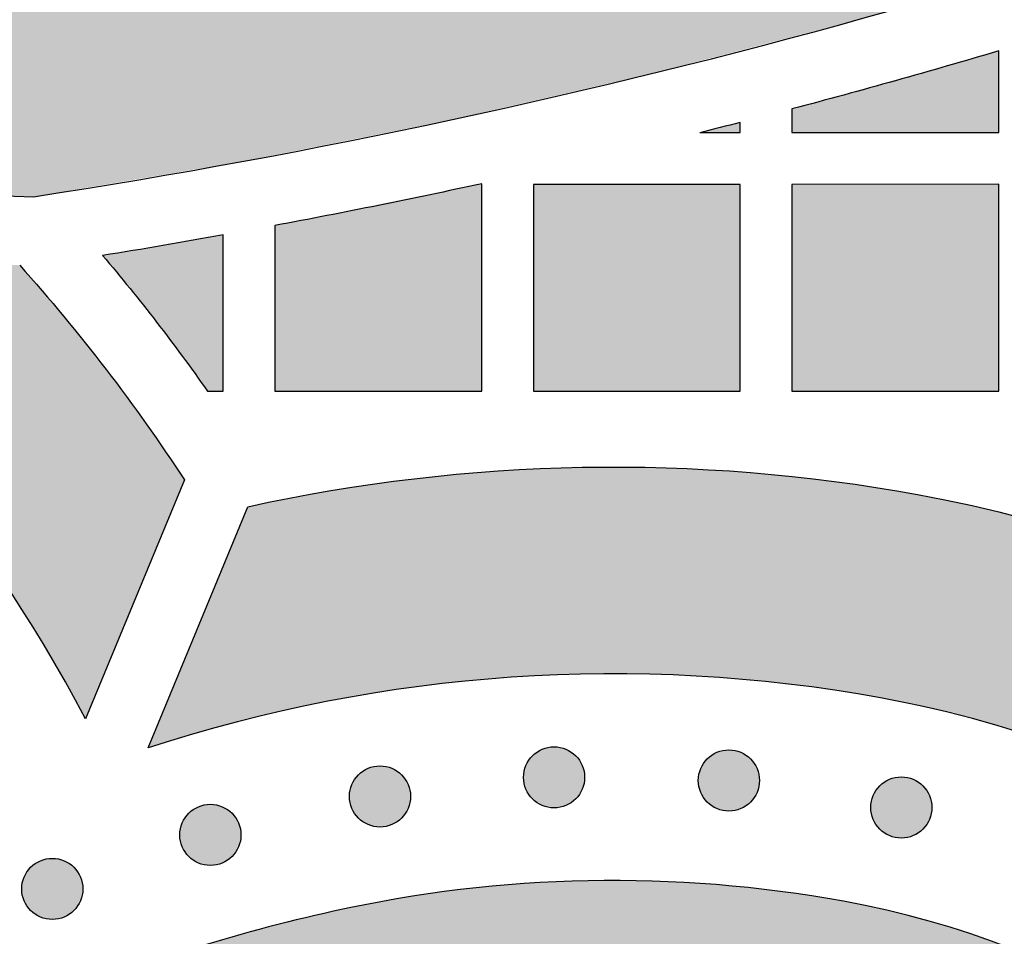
# Model space of a CAD drawing. Header units: millimetres. Extents: x -3873 to -97, y 912 to 4165.
# Tile 73 of 256: x -3267 to -3210, y 1007 to 1060. Entities that reach past the tile are written whole.
import ezdxf

# ---------------------------------------------------------------- set-up
doc = ezdxf.new("R2010")
doc.units = ezdxf.units.MM
doc.layers.add('pattern', color=7, linetype='Continuous', true_color=0x000000)

msp = doc.modelspace()

# ---------------------------------------------------------------- hatches: boundary and pattern name
at = {"layer": 'pattern'}
for points in [[(-3066.544, 1155.061), (-3072.564, 1149.944), (-3078.703, 1144.931), (-3084.958, 1140.028), (-3091.326, 1135.238), (-3097.805, 1130.565), (-3104.39, 1126.012), (-3111.078, 1121.583), (-3117.867, 1117.281), (-3124.751, 1113.111), (-3131.729, 1109.073), (-3138.795, 1105.173), (-3145.946, 1101.413), (-3153.177, 1097.794), (-3160.485, 1094.321), (-3167.865, 1090.995), (-3175.311, 1087.819), (-3182.821, 1084.794), (-3190.389, 1081.922), (-3198.01, 1079.206), (-3205.68, 1076.645), (-3213.394, 1074.242), (-3221.147, 1071.998), (-3228.934, 1069.913), (-3236.75, 1067.989), (-3244.591, 1066.225), (-3252.451, 1064.622), (-3260.326, 1063.179), (-3268.21, 1061.897), (-3276.099, 1060.776), (-3283.989, 1059.814), (-3291.873, 1059.012), (-3299.748, 1058.368), (-3297.785, 1057.438), (-3295.792, 1056.559), (-3293.772, 1055.732), (-3291.726, 1054.958), (-3289.658, 1054.238), (-3287.569, 1053.573), (-3285.461, 1052.965), (-3283.337, 1052.413), (-3281.199, 1051.918), (-3279.049, 1051.482), (-3276.889, 1051.103), (-3274.723, 1050.783), (-3272.551, 1050.522), (-3270.378, 1050.32), (-3268.205, 1050.176), (-3266.034, 1050.091), (-3253.969, 1052.124), (-3241.933, 1054.522), (-3229.941, 1057.286), (-3218.011, 1060.415), (-3206.158, 1063.906), (-3194.4, 1067.757), (-3182.752, 1071.964), (-3171.231, 1076.521), (-3159.852, 1081.422), (-3148.631, 1086.662), (-3137.582, 1092.231), (-3126.72, 1098.122), (-3116.06, 1104.324), (-3105.613, 1110.828), (-3095.392, 1117.622), (-3085.409, 1124.696), (-3083.863, 1126.313), (-3082.358, 1127.977), (-3080.896, 1129.685), (-3079.479, 1131.437), (-3078.109, 1133.229), (-3076.787, 1135.061), (-3075.515, 1136.93), (-3074.295, 1138.834), (-3073.129, 1140.771), (-3072.016, 1142.739), (-3070.96, 1144.736), (-3069.96, 1146.758), (-3069.018, 1148.805), (-3068.134, 1150.872), (-3067.309, 1152.958)], [(-3210.014, 1058.553), (-3222.014, 1055.183), (-3222.013, 1053.807), (-3210.013, 1053.808)], [(-3227.357, 1053.807), (-3225.014, 1053.807), (-3225.014, 1054.401)], [(-3240.013, 1050.845), (-3252.013, 1048.418), (-3252.012, 1038.805), (-3240.012, 1038.806)], [(-3237.012, 1038.806), (-3225.012, 1038.807), (-3225.013, 1050.807), (-3237.013, 1050.806)], [(-3222.012, 1038.807), (-3210.012, 1038.808), (-3210.013, 1050.808), (-3222.013, 1050.807)], [(-3287.995, 1049.526), (-3285.409, 1048.811), (-3282.799, 1048.176), (-3280.167, 1047.623), (-3277.518, 1047.153), (-3274.855, 1046.767), (-3272.183, 1046.464), (-3269.506, 1046.246), (-3266.826, 1046.113), (-3265.531, 1044.636), (-3264.263, 1043.135), (-3263.023, 1041.609), (-3261.812, 1040.061), (-3260.63, 1038.489), (-3259.478, 1036.896), (-3258.356, 1035.283), (-3257.265, 1033.649), (-3262.999, 1019.788), (-3264.167, 1021.92), (-3265.393, 1024.026), (-3266.677, 1026.104), (-3268.018, 1028.15), (-3269.414, 1030.163), (-3270.865, 1032.141), (-3272.368, 1034.08), (-3273.922, 1035.98), (-3275.527, 1037.839), (-3277.179, 1039.653), (-3278.878, 1041.422), (-3280.62, 1043.144), (-3282.406, 1044.816), (-3284.231, 1046.438), (-3286.095, 1048.009)], [(-3262.012, 1046.675), (-3260.424, 1044.76), (-3258.88, 1042.809), (-3257.381, 1040.823), (-3255.928, 1038.804), (-3255.012, 1038.804), (-3255.013, 1047.869)], [(-3151.494, 964.375), (-3151.683, 963.719), (-3151.885, 963.064), (-3152.099, 962.412), (-3152.326, 961.763), (-3152.566, 961.116), (-3152.818, 960.473), (-3153.082, 959.833), (-3153.358, 959.198), (-3153.647, 958.566), (-3153.948, 957.94), (-3154.261, 957.319), (-3154.585, 956.703), (-3154.921, 956.092), (-3155.269, 955.488), (-3155.628, 954.891), (-3155.999, 954.3), (-3156.38, 953.716), (-3156.772, 953.139), (-3157.175, 952.57), (-3157.588, 952.009), (-3158.012, 951.456), (-3158.445, 950.912), (-3158.887, 950.376), (-3159.34, 949.85), (-3159.801, 949.332), (-3160.271, 948.824), (-3160.749, 948.326), (-3161.236, 947.838), (-3161.731, 947.359), (-3162.233, 946.891), (-3162.742, 946.434), (-3163.259, 945.987), (-3163.062, 947.571), (-3162.901, 949.166), (-3162.778, 950.772), (-3162.692, 952.385), (-3162.645, 954.006), (-3162.637, 955.633), (-3162.668, 957.264), (-3162.738, 958.899), (-3162.848, 960.535), (-3162.998, 962.171), (-3163.187, 963.806), (-3163.417, 965.438), (-3163.687, 967.067), (-3163.996, 968.689), (-3164.345, 970.305), (-3164.733, 971.912), (-3165.161, 973.509), (-3165.627, 975.095), (-3166.131, 976.668), (-3166.673, 978.227), (-3167.252, 979.77), (-3167.867, 981.297), (-3168.518, 982.806), (-3169.204, 984.295), (-3169.924, 985.764), (-3170.677, 987.212), (-3171.462, 988.636), (-3172.279, 990.037), (-3173.126, 991.414), (-3174.001, 992.764), (-3174.905, 994.089), (-3175.836, 995.386), (-3176.748, 996.595), (-3177.692, 997.788), (-3178.666, 998.964), (-3179.672, 1000.12), (-3180.708, 1001.257), (-3181.774, 1002.372), (-3182.868, 1003.465), (-3183.992, 1004.534), (-3185.142, 1005.579), (-3186.32, 1006.598), (-3187.524, 1007.591), (-3188.752, 1008.555), (-3190.005, 1009.492), (-3191.281, 1010.399), (-3192.579, 1011.275), (-3193.898, 1012.121), (-3195.237, 1012.935), (-3196.595, 1013.716), (-3197.97, 1014.464), (-3199.361, 1015.179), (-3200.768, 1015.859), (-3202.188, 1016.505), (-3203.621, 1017.115), (-3205.065, 1017.691), (-3206.519, 1018.23), (-3207.981, 1018.734), (-3209.451, 1019.202), (-3210.927, 1019.633), (-3212.408, 1020.029), (-3213.892, 1020.389), (-3215.378, 1020.713), (-3216.865, 1021.001), (-3219.497, 1021.437), (-3222.149, 1021.794), (-3224.82, 1022.069), (-3227.504, 1022.262), (-3230.197, 1022.371), (-3232.897, 1022.397), (-3235.599, 1022.339), (-3238.299, 1022.196), (-3240.994, 1021.97), (-3243.679, 1021.66), (-3246.35, 1021.266), (-3249.004, 1020.791), (-3251.636, 1020.235), (-3254.244, 1019.598), (-3256.824, 1018.884), (-3259.371, 1018.093), (-3253.579, 1032.097), (-3251.197, 1032.589), (-3248.799, 1033.024), (-3246.387, 1033.4), (-3243.962, 1033.717), (-3241.527, 1033.974), (-3239.084, 1034.171), (-3236.636, 1034.307), (-3234.184, 1034.382), (-3231.732, 1034.397), (-3229.28, 1034.35), (-3226.832, 1034.243), (-3224.389, 1034.075), (-3221.954, 1033.847), (-3219.53, 1033.559), (-3217.117, 1033.213), (-3214.72, 1032.807), (-3213.285, 1032.533), (-3211.848, 1032.229), (-3210.408, 1031.896), (-3208.966, 1031.534), (-3207.523, 1031.142), (-3206.081, 1030.719), (-3204.639, 1030.267), (-3203.199, 1029.783), (-3201.762, 1029.269), (-3200.328, 1028.724), (-3198.899, 1028.148), (-3197.476, 1027.541), (-3196.059, 1026.903), (-3194.649, 1026.235), (-3193.248, 1025.535), (-3191.857, 1024.804), (-3190.476, 1024.042), (-3189.106, 1023.25), (-3187.749, 1022.428), (-3186.405, 1021.576), (-3185.076, 1020.694), (-3183.762, 1019.782), (-3182.464, 1018.842), (-3181.184, 1017.873), (-3179.922, 1016.876), (-3178.679, 1015.851), (-3177.455, 1014.8), (-3176.253, 1013.722), (-3175.073, 1012.618), (-3173.915, 1011.489), (-3172.78, 1010.335), (-3171.669, 1009.158), (-3170.584, 1007.958), (-3169.523, 1006.736), (-3168.489, 1005.492), (-3167.482, 1004.228), (-3166.503, 1002.945), (-3165.551, 1001.642), (-3164.628, 1000.322), (-3163.733, 998.985), (-3162.868, 997.632), (-3162.033, 996.264), (-3161.229, 994.883), (-3160.454, 993.488), (-3159.711, 992.081), (-3158.998, 990.663), (-3158.317, 989.235), (-3157.667, 987.798), (-3157.048, 986.354), (-3156.461, 984.902), (-3155.906, 983.444), (-3155.381, 981.981), (-3154.889, 980.514), (-3154.428, 979.044), (-3153.998, 977.572), (-3153.599, 976.099), (-3153.23, 974.625), (-3152.893, 973.152), (-3152.586, 971.681), (-3152.309, 970.211), (-3152.061, 968.746), (-3151.843, 967.284), (-3151.654, 965.827)], [(-3237.068, 1015.131), (-3237.04, 1015.104), (-3237.011, 1015.077), (-3236.981, 1015.05), (-3236.95, 1015.024), (-3236.919, 1014.998), (-3236.886, 1014.973), (-3236.853, 1014.948), (-3236.819, 1014.924), (-3236.784, 1014.901), (-3236.748, 1014.878), (-3236.712, 1014.856), (-3236.675, 1014.835), (-3236.637, 1014.814), (-3236.598, 1014.794), (-3236.558, 1014.776), (-3236.518, 1014.758), (-3236.478, 1014.741), (-3236.436, 1014.725), (-3236.394, 1014.709), (-3236.352, 1014.695), (-3236.309, 1014.682), (-3236.265, 1014.67), (-3236.221, 1014.659), (-3236.177, 1014.649), (-3236.132, 1014.641), (-3236.087, 1014.633), (-3236.042, 1014.627), (-3235.997, 1014.621), (-3235.951, 1014.617), (-3235.905, 1014.614), (-3235.859, 1014.612), (-3235.814, 1014.612), (-3235.768, 1014.612), (-3235.722, 1014.614), (-3235.676, 1014.617), (-3235.63, 1014.621), (-3235.585, 1014.627), (-3235.54, 1014.633), (-3235.495, 1014.641), (-3235.45, 1014.649), (-3235.406, 1014.659), (-3235.362, 1014.67), (-3235.318, 1014.682), (-3235.275, 1014.695), (-3235.233, 1014.709), (-3235.191, 1014.725), (-3235.15, 1014.741), (-3235.109, 1014.758), (-3235.069, 1014.776), (-3235.029, 1014.795), (-3234.991, 1014.814), (-3234.953, 1014.835), (-3234.915, 1014.856), (-3234.879, 1014.878), (-3234.843, 1014.901), (-3234.808, 1014.924), (-3234.774, 1014.948), (-3234.741, 1014.973), (-3234.708, 1014.998), (-3234.677, 1015.024), (-3234.646, 1015.05), (-3234.616, 1015.077), (-3234.587, 1015.104), (-3234.559, 1015.132), (-3234.531, 1015.16), (-3234.504, 1015.189), (-3234.478, 1015.219), (-3234.451, 1015.249), (-3234.426, 1015.281), (-3234.4, 1015.313), (-3234.376, 1015.347), (-3234.352, 1015.381), (-3234.328, 1015.416), (-3234.306, 1015.451), (-3234.283, 1015.488), (-3234.262, 1015.525), (-3234.242, 1015.563), (-3234.222, 1015.602), (-3234.203, 1015.641), (-3234.185, 1015.681), (-3234.168, 1015.722), (-3234.152, 1015.764), (-3234.137, 1015.805), (-3234.123, 1015.848), (-3234.11, 1015.891), (-3234.098, 1015.934), (-3234.087, 1015.978), (-3234.077, 1016.023), (-3234.068, 1016.067), (-3234.061, 1016.112), (-3234.054, 1016.157), (-3234.049, 1016.203), (-3234.045, 1016.249), (-3234.042, 1016.294), (-3234.04, 1016.34), (-3234.039, 1016.386), (-3234.04, 1016.432), (-3234.042, 1016.478), (-3234.045, 1016.524), (-3234.049, 1016.569), (-3234.054, 1016.615), (-3234.061, 1016.66), (-3234.068, 1016.705), (-3234.077, 1016.75), (-3234.087, 1016.794), (-3234.098, 1016.838), (-3234.11, 1016.881), (-3234.123, 1016.924), (-3234.137, 1016.967), (-3234.152, 1017.009), (-3234.168, 1017.05), (-3234.185, 1017.091), (-3234.203, 1017.131), (-3234.222, 1017.17), (-3234.242, 1017.209), (-3234.262, 1017.247), (-3234.284, 1017.284), (-3234.306, 1017.321), (-3234.328, 1017.357), (-3234.352, 1017.392), (-3234.376, 1017.426), (-3234.401, 1017.459), (-3234.426, 1017.491), (-3234.452, 1017.523), (-3234.478, 1017.554), (-3234.504, 1017.584), (-3234.532, 1017.613), (-3234.559, 1017.641), (-3234.587, 1017.668), (-3234.616, 1017.695), (-3234.646, 1017.722), (-3234.677, 1017.748), (-3234.709, 1017.774), (-3234.741, 1017.799), (-3234.774, 1017.824), (-3234.808, 1017.848), (-3234.843, 1017.871), (-3234.879, 1017.894), (-3234.916, 1017.916), (-3234.953, 1017.938), (-3234.991, 1017.958), (-3235.03, 1017.978), (-3235.069, 1017.996), (-3235.109, 1018.014), (-3235.15, 1018.031), (-3235.191, 1018.048), (-3235.233, 1018.063), (-3235.276, 1018.077), (-3235.319, 1018.09), (-3235.362, 1018.102), (-3235.406, 1018.113), (-3235.45, 1018.123), (-3235.495, 1018.131), (-3235.54, 1018.139), (-3235.585, 1018.146), (-3235.631, 1018.151), (-3235.676, 1018.155), (-3235.722, 1018.158), (-3235.768, 1018.16), (-3235.814, 1018.16), (-3235.86, 1018.16), (-3235.906, 1018.158), (-3235.951, 1018.155), (-3235.997, 1018.151), (-3236.043, 1018.146), (-3236.088, 1018.139), (-3236.133, 1018.131), (-3236.177, 1018.123), (-3236.222, 1018.113), (-3236.266, 1018.102), (-3236.309, 1018.09), (-3236.352, 1018.077), (-3236.395, 1018.063), (-3236.436, 1018.047), (-3236.478, 1018.031), (-3236.519, 1018.014), (-3236.559, 1017.996), (-3236.598, 1017.978), (-3236.637, 1017.958), (-3236.675, 1017.937), (-3236.712, 1017.916), (-3236.749, 1017.894), (-3236.784, 1017.871), (-3236.819, 1017.848), (-3236.853, 1017.824), (-3236.887, 1017.799), (-3236.919, 1017.774), (-3236.951, 1017.748), (-3236.981, 1017.722), (-3237.011, 1017.695), (-3237.04, 1017.668), (-3237.068, 1017.641), (-3237.096, 1017.612), (-3237.123, 1017.583), (-3237.15, 1017.553), (-3237.176, 1017.523), (-3237.202, 1017.491), (-3237.227, 1017.459), (-3237.252, 1017.425), (-3237.276, 1017.391), (-3237.299, 1017.356), (-3237.322, 1017.321), (-3237.344, 1017.284), (-3237.365, 1017.247), (-3237.386, 1017.209), (-3237.405, 1017.17), (-3237.424, 1017.131), (-3237.442, 1017.091), (-3237.459, 1017.05), (-3237.475, 1017.009), (-3237.49, 1016.967), (-3237.504, 1016.924), (-3237.518, 1016.881), (-3237.53, 1016.838), (-3237.541, 1016.794), (-3237.55, 1016.749), (-3237.559, 1016.705), (-3237.567, 1016.66), (-3237.573, 1016.615), (-3237.579, 1016.569), (-3237.583, 1016.523), (-3237.586, 1016.478), (-3237.587, 1016.432), (-3237.588, 1016.386), (-3237.587, 1016.34), (-3237.586, 1016.294), (-3237.583, 1016.248), (-3237.578, 1016.203), (-3237.573, 1016.157), (-3237.567, 1016.112), (-3237.559, 1016.067), (-3237.55, 1016.022), (-3237.54, 1015.978), (-3237.529, 1015.934), (-3237.517, 1015.891), (-3237.504, 1015.848), (-3237.49, 1015.805), (-3237.475, 1015.763), (-3237.459, 1015.722), (-3237.442, 1015.681), (-3237.424, 1015.641), (-3237.405, 1015.602), (-3237.386, 1015.563), (-3237.365, 1015.525), (-3237.344, 1015.488), (-3237.322, 1015.451), (-3237.299, 1015.415), (-3237.276, 1015.381), (-3237.252, 1015.346), (-3237.227, 1015.313), (-3237.202, 1015.281), (-3237.176, 1015.249), (-3237.15, 1015.218), (-3237.123, 1015.188), (-3237.096, 1015.159)], [(-3226.925, 1014.951), (-3226.896, 1014.923), (-3226.867, 1014.896), (-3226.837, 1014.869), (-3226.807, 1014.843), (-3226.775, 1014.817), (-3226.743, 1014.792), (-3226.709, 1014.767), (-3226.675, 1014.743), (-3226.64, 1014.72), (-3226.605, 1014.697), (-3226.568, 1014.675), (-3226.531, 1014.654), (-3226.493, 1014.633), (-3226.454, 1014.614), (-3226.415, 1014.595), (-3226.375, 1014.577), (-3226.334, 1014.56), (-3226.293, 1014.544), (-3226.251, 1014.529), (-3226.208, 1014.515), (-3226.165, 1014.501), (-3226.122, 1014.489), (-3226.078, 1014.478), (-3226.033, 1014.469), (-3225.989, 1014.46), (-3225.944, 1014.452), (-3225.899, 1014.446), (-3225.853, 1014.44), (-3225.807, 1014.436), (-3225.762, 1014.433), (-3225.716, 1014.432), (-3225.67, 1014.431), (-3225.624, 1014.432), (-3225.578, 1014.433), (-3225.532, 1014.436), (-3225.487, 1014.44), (-3225.441, 1014.446), (-3225.396, 1014.452), (-3225.351, 1014.46), (-3225.306, 1014.469), (-3225.262, 1014.479), (-3225.218, 1014.489), (-3225.175, 1014.502), (-3225.132, 1014.515), (-3225.089, 1014.529), (-3225.047, 1014.544), (-3225.006, 1014.56), (-3224.965, 1014.577), (-3224.925, 1014.595), (-3224.886, 1014.614), (-3224.847, 1014.633), (-3224.809, 1014.654), (-3224.772, 1014.675), (-3224.735, 1014.697), (-3224.699, 1014.72), (-3224.665, 1014.743), (-3224.63, 1014.767), (-3224.597, 1014.792), (-3224.565, 1014.817), (-3224.533, 1014.843), (-3224.502, 1014.869), (-3224.472, 1014.896), (-3224.443, 1014.923), (-3224.415, 1014.951), (-3224.388, 1014.979), (-3224.361, 1015.008), (-3224.334, 1015.038), (-3224.308, 1015.069), (-3224.282, 1015.1), (-3224.257, 1015.133), (-3224.232, 1015.166), (-3224.208, 1015.2), (-3224.185, 1015.235), (-3224.162, 1015.271), (-3224.14, 1015.307), (-3224.119, 1015.344), (-3224.098, 1015.382), (-3224.078, 1015.421), (-3224.06, 1015.461), (-3224.042, 1015.501), (-3224.025, 1015.541), (-3224.009, 1015.583), (-3223.993, 1015.625), (-3223.979, 1015.667), (-3223.966, 1015.71), (-3223.954, 1015.754), (-3223.943, 1015.798), (-3223.933, 1015.842), (-3223.925, 1015.886), (-3223.917, 1015.931), (-3223.911, 1015.977), (-3223.905, 1016.022), (-3223.901, 1016.068), (-3223.898, 1016.114), (-3223.896, 1016.159), (-3223.896, 1016.205), (-3223.896, 1016.251), (-3223.898, 1016.297), (-3223.901, 1016.343), (-3223.905, 1016.389), (-3223.911, 1016.434), (-3223.917, 1016.479), (-3223.925, 1016.524), (-3223.933, 1016.569), (-3223.943, 1016.613), (-3223.954, 1016.657), (-3223.966, 1016.701), (-3223.979, 1016.744), (-3223.993, 1016.786), (-3224.009, 1016.828), (-3224.025, 1016.869), (-3224.042, 1016.91), (-3224.06, 1016.95), (-3224.079, 1016.99), (-3224.098, 1017.028), (-3224.119, 1017.066), (-3224.14, 1017.104), (-3224.162, 1017.14), (-3224.185, 1017.176), (-3224.208, 1017.211), (-3224.232, 1017.245), (-3224.257, 1017.278), (-3224.282, 1017.311), (-3224.308, 1017.342), (-3224.334, 1017.373), (-3224.361, 1017.403), (-3224.388, 1017.432), (-3224.416, 1017.46), (-3224.444, 1017.488), (-3224.473, 1017.515), (-3224.503, 1017.541), (-3224.533, 1017.568), (-3224.565, 1017.593), (-3224.597, 1017.619), (-3224.631, 1017.643), (-3224.665, 1017.667), (-3224.7, 1017.691), (-3224.735, 1017.713), (-3224.772, 1017.735), (-3224.809, 1017.757), (-3224.847, 1017.777), (-3224.886, 1017.797), (-3224.925, 1017.816), (-3224.965, 1017.834), (-3225.006, 1017.851), (-3225.048, 1017.867), (-3225.089, 1017.882), (-3225.132, 1017.896), (-3225.175, 1017.909), (-3225.218, 1017.921), (-3225.262, 1017.932), (-3225.307, 1017.942), (-3225.351, 1017.951), (-3225.396, 1017.958), (-3225.441, 1017.965), (-3225.487, 1017.97), (-3225.533, 1017.974), (-3225.578, 1017.977), (-3225.624, 1017.979), (-3225.67, 1017.98), (-3225.716, 1017.979), (-3225.762, 1017.977), (-3225.808, 1017.974), (-3225.853, 1017.97), (-3225.899, 1017.965), (-3225.944, 1017.958), (-3225.989, 1017.951), (-3226.034, 1017.942), (-3226.078, 1017.932), (-3226.122, 1017.921), (-3226.165, 1017.909), (-3226.208, 1017.896), (-3226.251, 1017.882), (-3226.293, 1017.867), (-3226.334, 1017.851), (-3226.375, 1017.834), (-3226.415, 1017.816), (-3226.454, 1017.797), (-3226.493, 1017.777), (-3226.531, 1017.757), (-3226.568, 1017.735), (-3226.605, 1017.713), (-3226.641, 1017.691), (-3226.676, 1017.667), (-3226.71, 1017.643), (-3226.743, 1017.618), (-3226.775, 1017.593), (-3226.807, 1017.567), (-3226.838, 1017.541), (-3226.868, 1017.514), (-3226.897, 1017.487), (-3226.925, 1017.46), (-3226.952, 1017.432), (-3226.979, 1017.403), (-3227.006, 1017.373), (-3227.032, 1017.342), (-3227.058, 1017.31), (-3227.083, 1017.278), (-3227.108, 1017.245), (-3227.132, 1017.211), (-3227.155, 1017.176), (-3227.178, 1017.14), (-3227.2, 1017.103), (-3227.222, 1017.066), (-3227.242, 1017.028), (-3227.262, 1016.989), (-3227.28, 1016.95), (-3227.298, 1016.91), (-3227.315, 1016.869), (-3227.332, 1016.828), (-3227.347, 1016.786), (-3227.361, 1016.743), (-3227.374, 1016.7), (-3227.386, 1016.657), (-3227.397, 1016.613), (-3227.407, 1016.569), (-3227.415, 1016.524), (-3227.423, 1016.479), (-3227.43, 1016.434), (-3227.435, 1016.388), (-3227.439, 1016.343), (-3227.442, 1016.297), (-3227.444, 1016.251), (-3227.444, 1016.205), (-3227.444, 1016.159), (-3227.442, 1016.113), (-3227.439, 1016.068), (-3227.435, 1016.022), (-3227.43, 1015.976), (-3227.423, 1015.931), (-3227.415, 1015.886), (-3227.407, 1015.842), (-3227.397, 1015.797), (-3227.386, 1015.753), (-3227.374, 1015.71), (-3227.361, 1015.667), (-3227.347, 1015.624), (-3227.331, 1015.583), (-3227.315, 1015.541), (-3227.298, 1015.5), (-3227.28, 1015.46), (-3227.262, 1015.421), (-3227.242, 1015.382), (-3227.221, 1015.344), (-3227.2, 1015.307), (-3227.178, 1015.27), (-3227.155, 1015.235), (-3227.132, 1015.2), (-3227.108, 1015.166), (-3227.083, 1015.132), (-3227.058, 1015.1), (-3227.032, 1015.068), (-3227.006, 1015.038), (-3226.979, 1015.008), (-3226.952, 1014.979)], [(-3247.173, 1014.023), (-3247.145, 1013.996), (-3247.116, 1013.969), (-3247.086, 1013.942), (-3247.055, 1013.916), (-3247.024, 1013.89), (-3246.991, 1013.865), (-3246.958, 1013.84), (-3246.924, 1013.816), (-3246.889, 1013.793), (-3246.853, 1013.77), (-3246.817, 1013.748), (-3246.78, 1013.727), (-3246.742, 1013.706), (-3246.703, 1013.686), (-3246.663, 1013.668), (-3246.623, 1013.65), (-3246.583, 1013.633), (-3246.541, 1013.617), (-3246.499, 1013.601), (-3246.457, 1013.587), (-3246.414, 1013.574), (-3246.37, 1013.562), (-3246.326, 1013.551), (-3246.282, 1013.541), (-3246.238, 1013.533), (-3246.193, 1013.525), (-3246.147, 1013.519), (-3246.102, 1013.513), (-3246.056, 1013.509), (-3246.01, 1013.506), (-3245.965, 1013.504), (-3245.919, 1013.504), (-3245.873, 1013.504), (-3245.827, 1013.506), (-3245.781, 1013.509), (-3245.735, 1013.513), (-3245.69, 1013.519), (-3245.645, 1013.525), (-3245.6, 1013.533), (-3245.555, 1013.541), (-3245.511, 1013.551), (-3245.467, 1013.562), (-3245.423, 1013.574), (-3245.38, 1013.587), (-3245.338, 1013.602), (-3245.296, 1013.617), (-3245.255, 1013.633), (-3245.214, 1013.65), (-3245.174, 1013.668), (-3245.134, 1013.687), (-3245.096, 1013.706), (-3245.058, 1013.727), (-3245.02, 1013.748), (-3244.984, 1013.77), (-3244.948, 1013.793), (-3244.913, 1013.816), (-3244.879, 1013.84), (-3244.846, 1013.865), (-3244.813, 1013.89), (-3244.782, 1013.916), (-3244.751, 1013.942), (-3244.721, 1013.969), (-3244.692, 1013.996), (-3244.664, 1014.024), (-3244.636, 1014.052), (-3244.609, 1014.081), (-3244.583, 1014.111), (-3244.556, 1014.141), (-3244.531, 1014.173), (-3244.505, 1014.205), (-3244.481, 1014.239), (-3244.457, 1014.273), (-3244.433, 1014.308), (-3244.411, 1014.343), (-3244.389, 1014.38), (-3244.367, 1014.417), (-3244.347, 1014.455), (-3244.327, 1014.494), (-3244.308, 1014.533), (-3244.29, 1014.574), (-3244.273, 1014.614), (-3244.257, 1014.656), (-3244.242, 1014.698), (-3244.228, 1014.74), (-3244.215, 1014.783), (-3244.203, 1014.826), (-3244.192, 1014.87), (-3244.182, 1014.915), (-3244.173, 1014.959), (-3244.166, 1015.004), (-3244.159, 1015.05), (-3244.154, 1015.095), (-3244.15, 1015.141), (-3244.147, 1015.186), (-3244.145, 1015.232), (-3244.144, 1015.278), (-3244.145, 1015.324), (-3244.147, 1015.37), (-3244.15, 1015.416), (-3244.154, 1015.461), (-3244.159, 1015.507), (-3244.166, 1015.552), (-3244.173, 1015.597), (-3244.182, 1015.642), (-3244.192, 1015.686), (-3244.203, 1015.73), (-3244.215, 1015.773), (-3244.228, 1015.816), (-3244.242, 1015.859), (-3244.257, 1015.901), (-3244.273, 1015.942), (-3244.29, 1015.983), (-3244.308, 1016.023), (-3244.327, 1016.062), (-3244.347, 1016.101), (-3244.367, 1016.139), (-3244.389, 1016.176), (-3244.411, 1016.213), (-3244.433, 1016.249), (-3244.457, 1016.284), (-3244.481, 1016.318), (-3244.506, 1016.351), (-3244.531, 1016.383), (-3244.557, 1016.415), (-3244.583, 1016.446), (-3244.61, 1016.476), (-3244.637, 1016.505), (-3244.664, 1016.533), (-3244.692, 1016.56), (-3244.721, 1016.587), (-3244.751, 1016.614), (-3244.782, 1016.64), (-3244.814, 1016.666), (-3244.846, 1016.691), (-3244.879, 1016.716), (-3244.913, 1016.74), (-3244.948, 1016.764), (-3244.984, 1016.786), (-3245.021, 1016.808), (-3245.058, 1016.83), (-3245.096, 1016.85), (-3245.135, 1016.87), (-3245.174, 1016.889), (-3245.214, 1016.907), (-3245.255, 1016.924), (-3245.296, 1016.94), (-3245.338, 1016.955), (-3245.381, 1016.969), (-3245.424, 1016.982), (-3245.467, 1016.994), (-3245.511, 1017.005), (-3245.555, 1017.015), (-3245.6, 1017.024), (-3245.645, 1017.031), (-3245.69, 1017.038), (-3245.736, 1017.043), (-3245.781, 1017.047), (-3245.827, 1017.05), (-3245.873, 1017.052), (-3245.919, 1017.052), (-3245.965, 1017.052), (-3246.011, 1017.05), (-3246.056, 1017.047), (-3246.102, 1017.043), (-3246.148, 1017.038), (-3246.193, 1017.031), (-3246.238, 1017.023), (-3246.282, 1017.015), (-3246.327, 1017.005), (-3246.371, 1016.994), (-3246.414, 1016.982), (-3246.457, 1016.969), (-3246.5, 1016.955), (-3246.541, 1016.94), (-3246.583, 1016.923), (-3246.624, 1016.906), (-3246.664, 1016.888), (-3246.703, 1016.87), (-3246.742, 1016.85), (-3246.78, 1016.829), (-3246.817, 1016.808), (-3246.854, 1016.786), (-3246.889, 1016.763), (-3246.924, 1016.74), (-3246.958, 1016.716), (-3246.992, 1016.691), (-3247.024, 1016.666), (-3247.056, 1016.64), (-3247.086, 1016.614), (-3247.116, 1016.587), (-3247.145, 1016.56), (-3247.173, 1016.533), (-3247.201, 1016.504), (-3247.228, 1016.475), (-3247.255, 1016.446), (-3247.281, 1016.415), (-3247.307, 1016.383), (-3247.332, 1016.351), (-3247.357, 1016.317), (-3247.381, 1016.283), (-3247.404, 1016.248), (-3247.427, 1016.213), (-3247.449, 1016.176), (-3247.47, 1016.139), (-3247.491, 1016.101), (-3247.51, 1016.062), (-3247.529, 1016.023), (-3247.547, 1015.983), (-3247.564, 1015.942), (-3247.58, 1015.901), (-3247.595, 1015.859), (-3247.609, 1015.816), (-3247.623, 1015.773), (-3247.635, 1015.73), (-3247.646, 1015.686), (-3247.655, 1015.642), (-3247.664, 1015.597), (-3247.672, 1015.552), (-3247.678, 1015.507), (-3247.684, 1015.461), (-3247.688, 1015.416), (-3247.691, 1015.37), (-3247.692, 1015.324), (-3247.693, 1015.278), (-3247.692, 1015.232), (-3247.691, 1015.186), (-3247.688, 1015.14), (-3247.684, 1015.095), (-3247.678, 1015.049), (-3247.672, 1015.004), (-3247.664, 1014.959), (-3247.655, 1014.914), (-3247.645, 1014.87), (-3247.635, 1014.826), (-3247.622, 1014.783), (-3247.609, 1014.74), (-3247.595, 1014.697), (-3247.58, 1014.655), (-3247.564, 1014.614), (-3247.547, 1014.573), (-3247.529, 1014.533), (-3247.51, 1014.494), (-3247.491, 1014.455), (-3247.47, 1014.417), (-3247.449, 1014.38), (-3247.427, 1014.343), (-3247.404, 1014.308), (-3247.381, 1014.273), (-3247.357, 1014.238), (-3247.332, 1014.205), (-3247.307, 1014.173), (-3247.281, 1014.141), (-3247.255, 1014.11), (-3247.228, 1014.081), (-3247.201, 1014.052)], [(-3216.918, 1013.384), (-3216.89, 1013.356), (-3216.861, 1013.329), (-3216.831, 1013.302), (-3216.8, 1013.276), (-3216.769, 1013.25), (-3216.736, 1013.225), (-3216.703, 1013.2), (-3216.669, 1013.176), (-3216.634, 1013.153), (-3216.598, 1013.13), (-3216.562, 1013.108), (-3216.524, 1013.087), (-3216.486, 1013.066), (-3216.448, 1013.047), (-3216.408, 1013.028), (-3216.368, 1013.01), (-3216.327, 1012.993), (-3216.286, 1012.977), (-3216.244, 1012.962), (-3216.202, 1012.948), (-3216.159, 1012.934), (-3216.115, 1012.922), (-3216.071, 1012.912), (-3216.027, 1012.902), (-3215.982, 1012.893), (-3215.937, 1012.885), (-3215.892, 1012.879), (-3215.847, 1012.873), (-3215.801, 1012.869), (-3215.755, 1012.866), (-3215.709, 1012.865), (-3215.663, 1012.864), (-3215.618, 1012.865), (-3215.572, 1012.866), (-3215.526, 1012.869), (-3215.48, 1012.874), (-3215.435, 1012.879), (-3215.39, 1012.885), (-3215.345, 1012.893), (-3215.3, 1012.902), (-3215.256, 1012.912), (-3215.212, 1012.923), (-3215.168, 1012.935), (-3215.125, 1012.948), (-3215.083, 1012.962), (-3215.041, 1012.977), (-3214.999, 1012.993), (-3214.959, 1013.01), (-3214.919, 1013.028), (-3214.879, 1013.047), (-3214.841, 1013.066), (-3214.803, 1013.087), (-3214.765, 1013.108), (-3214.729, 1013.13), (-3214.693, 1013.153), (-3214.658, 1013.176), (-3214.624, 1013.2), (-3214.591, 1013.225), (-3214.558, 1013.25), (-3214.527, 1013.276), (-3214.496, 1013.302), (-3214.466, 1013.329), (-3214.437, 1013.356), (-3214.409, 1013.384), (-3214.381, 1013.412), (-3214.354, 1013.441), (-3214.327, 1013.471), (-3214.301, 1013.502), (-3214.275, 1013.533), (-3214.25, 1013.566), (-3214.226, 1013.599), (-3214.202, 1013.633), (-3214.178, 1013.668), (-3214.155, 1013.704), (-3214.133, 1013.74), (-3214.112, 1013.777), (-3214.092, 1013.815), (-3214.072, 1013.854), (-3214.053, 1013.894), (-3214.035, 1013.934), (-3214.018, 1013.974), (-3214.002, 1014.016), (-3213.987, 1014.058), (-3213.973, 1014.1), (-3213.96, 1014.143), (-3213.948, 1014.187), (-3213.937, 1014.231), (-3213.927, 1014.275), (-3213.918, 1014.32), (-3213.911, 1014.365), (-3213.904, 1014.41), (-3213.899, 1014.455), (-3213.895, 1014.501), (-3213.892, 1014.547), (-3213.89, 1014.593), (-3213.889, 1014.638), (-3213.89, 1014.684), (-3213.892, 1014.73), (-3213.895, 1014.776), (-3213.899, 1014.822), (-3213.904, 1014.867), (-3213.911, 1014.912), (-3213.918, 1014.957), (-3213.927, 1015.002), (-3213.937, 1015.046), (-3213.948, 1015.09), (-3213.96, 1015.134), (-3213.973, 1015.177), (-3213.987, 1015.219), (-3214.002, 1015.261), (-3214.018, 1015.302), (-3214.035, 1015.343), (-3214.053, 1015.383), (-3214.072, 1015.423), (-3214.092, 1015.461), (-3214.112, 1015.499), (-3214.134, 1015.537), (-3214.156, 1015.573), (-3214.178, 1015.609), (-3214.202, 1015.644), (-3214.226, 1015.678), (-3214.25, 1015.711), (-3214.276, 1015.744), (-3214.301, 1015.775), (-3214.328, 1015.806), (-3214.354, 1015.836), (-3214.382, 1015.865), (-3214.409, 1015.893), (-3214.437, 1015.921), (-3214.466, 1015.948), (-3214.496, 1015.974), (-3214.527, 1016.001), (-3214.558, 1016.026), (-3214.591, 1016.052), (-3214.624, 1016.076), (-3214.658, 1016.1), (-3214.693, 1016.124), (-3214.729, 1016.147), (-3214.765, 1016.169), (-3214.803, 1016.19), (-3214.841, 1016.21), (-3214.879, 1016.23), (-3214.919, 1016.249), (-3214.959, 1016.267), (-3215, 1016.284), (-3215.041, 1016.3), (-3215.083, 1016.315), (-3215.126, 1016.329), (-3215.169, 1016.342), (-3215.212, 1016.354), (-3215.256, 1016.365), (-3215.3, 1016.375), (-3215.345, 1016.384), (-3215.39, 1016.391), (-3215.435, 1016.398), (-3215.48, 1016.403), (-3215.526, 1016.407), (-3215.572, 1016.41), (-3215.618, 1016.412), (-3215.664, 1016.413), (-3215.71, 1016.412), (-3215.756, 1016.41), (-3215.801, 1016.407), (-3215.847, 1016.403), (-3215.892, 1016.398), (-3215.938, 1016.391), (-3215.983, 1016.384), (-3216.027, 1016.375), (-3216.072, 1016.365), (-3216.116, 1016.354), (-3216.159, 1016.342), (-3216.202, 1016.329), (-3216.244, 1016.315), (-3216.286, 1016.3), (-3216.328, 1016.284), (-3216.368, 1016.267), (-3216.409, 1016.249), (-3216.448, 1016.23), (-3216.487, 1016.21), (-3216.525, 1016.19), (-3216.562, 1016.168), (-3216.598, 1016.146), (-3216.634, 1016.124), (-3216.669, 1016.1), (-3216.703, 1016.076), (-3216.736, 1016.051), (-3216.769, 1016.026), (-3216.801, 1016.001), (-3216.831, 1015.974), (-3216.861, 1015.948), (-3216.89, 1015.92), (-3216.918, 1015.893), (-3216.946, 1015.865), (-3216.973, 1015.836), (-3217, 1015.806), (-3217.026, 1015.775), (-3217.052, 1015.743), (-3217.077, 1015.711), (-3217.102, 1015.678), (-3217.126, 1015.644), (-3217.149, 1015.609), (-3217.172, 1015.573), (-3217.194, 1015.536), (-3217.215, 1015.499), (-3217.236, 1015.461), (-3217.255, 1015.422), (-3217.274, 1015.383), (-3217.292, 1015.343), (-3217.309, 1015.302), (-3217.325, 1015.261), (-3217.34, 1015.219), (-3217.354, 1015.176), (-3217.367, 1015.133), (-3217.379, 1015.09), (-3217.39, 1015.046), (-3217.4, 1015.002), (-3217.409, 1014.957), (-3217.417, 1014.912), (-3217.423, 1014.867), (-3217.428, 1014.821), (-3217.433, 1014.776), (-3217.436, 1014.73), (-3217.437, 1014.684), (-3217.438, 1014.638), (-3217.437, 1014.592), (-3217.436, 1014.546), (-3217.433, 1014.501), (-3217.428, 1014.455), (-3217.423, 1014.409), (-3217.417, 1014.364), (-3217.409, 1014.319), (-3217.4, 1014.275), (-3217.39, 1014.23), (-3217.379, 1014.186), (-3217.367, 1014.143), (-3217.354, 1014.1), (-3217.34, 1014.057), (-3217.325, 1014.016), (-3217.309, 1013.974), (-3217.292, 1013.933), (-3217.274, 1013.893), (-3217.255, 1013.854), (-3217.235, 1013.815), (-3217.215, 1013.777), (-3217.194, 1013.74), (-3217.172, 1013.703), (-3217.149, 1013.668), (-3217.125, 1013.633), (-3217.101, 1013.599), (-3217.077, 1013.565), (-3217.052, 1013.533), (-3217.026, 1013.501), (-3217, 1013.471), (-3216.973, 1013.441), (-3216.946, 1013.412)], [(-3257.015, 1011.793), (-3256.987, 1011.765), (-3256.958, 1011.738), (-3256.928, 1011.711), (-3256.897, 1011.685), (-3256.866, 1011.659), (-3256.833, 1011.634), (-3256.8, 1011.609), (-3256.766, 1011.585), (-3256.731, 1011.562), (-3256.695, 1011.539), (-3256.659, 1011.517), (-3256.621, 1011.496), (-3256.583, 1011.475), (-3256.545, 1011.456), (-3256.505, 1011.437), (-3256.465, 1011.419), (-3256.424, 1011.402), (-3256.383, 1011.386), (-3256.341, 1011.371), (-3256.299, 1011.357), (-3256.256, 1011.344), (-3256.212, 1011.332), (-3256.168, 1011.321), (-3256.124, 1011.311), (-3256.079, 1011.302), (-3256.034, 1011.294), (-3255.989, 1011.288), (-3255.944, 1011.283), (-3255.898, 1011.278), (-3255.852, 1011.276), (-3255.806, 1011.274), (-3255.76, 1011.273), (-3255.714, 1011.274), (-3255.668, 1011.276), (-3255.623, 1011.278), (-3255.577, 1011.283), (-3255.532, 1011.288), (-3255.486, 1011.294), (-3255.441, 1011.302), (-3255.397, 1011.311), (-3255.352, 1011.321), (-3255.309, 1011.332), (-3255.265, 1011.344), (-3255.222, 1011.357), (-3255.18, 1011.371), (-3255.138, 1011.386), (-3255.096, 1011.402), (-3255.056, 1011.419), (-3255.015, 1011.437), (-3254.976, 1011.456), (-3254.937, 1011.476), (-3254.899, 1011.496), (-3254.862, 1011.517), (-3254.826, 1011.539), (-3254.79, 1011.562), (-3254.755, 1011.586), (-3254.721, 1011.61), (-3254.688, 1011.634), (-3254.655, 1011.659), (-3254.624, 1011.685), (-3254.593, 1011.712), (-3254.563, 1011.738), (-3254.534, 1011.765), (-3254.506, 1011.793), (-3254.478, 1011.821), (-3254.451, 1011.85), (-3254.424, 1011.88), (-3254.398, 1011.911), (-3254.372, 1011.942), (-3254.347, 1011.975), (-3254.322, 1012.008), (-3254.298, 1012.042), (-3254.275, 1012.077), (-3254.252, 1012.113), (-3254.23, 1012.149), (-3254.209, 1012.187), (-3254.188, 1012.225), (-3254.169, 1012.263), (-3254.15, 1012.303), (-3254.132, 1012.343), (-3254.115, 1012.384), (-3254.099, 1012.425), (-3254.084, 1012.467), (-3254.07, 1012.509), (-3254.057, 1012.552), (-3254.045, 1012.596), (-3254.034, 1012.64), (-3254.024, 1012.684), (-3254.015, 1012.729), (-3254.007, 1012.774), (-3254.001, 1012.819), (-3253.996, 1012.864), (-3253.991, 1012.91), (-3253.989, 1012.956), (-3253.987, 1013.002), (-3253.986, 1013.048), (-3253.987, 1013.094), (-3253.989, 1013.139), (-3253.991, 1013.185), (-3253.996, 1013.231), (-3254.001, 1013.276), (-3254.007, 1013.322), (-3254.015, 1013.367), (-3254.024, 1013.411), (-3254.034, 1013.455), (-3254.045, 1013.499), (-3254.057, 1013.543), (-3254.07, 1013.586), (-3254.084, 1013.628), (-3254.099, 1013.67), (-3254.115, 1013.712), (-3254.132, 1013.752), (-3254.15, 1013.792), (-3254.169, 1013.832), (-3254.189, 1013.871), (-3254.209, 1013.909), (-3254.23, 1013.946), (-3254.252, 1013.982), (-3254.275, 1014.018), (-3254.299, 1014.053), (-3254.323, 1014.087), (-3254.347, 1014.12), (-3254.372, 1014.153), (-3254.398, 1014.184), (-3254.425, 1014.215), (-3254.451, 1014.245), (-3254.478, 1014.274), (-3254.506, 1014.302), (-3254.534, 1014.33), (-3254.563, 1014.357), (-3254.593, 1014.384), (-3254.624, 1014.41), (-3254.655, 1014.436), (-3254.688, 1014.461), (-3254.721, 1014.485), (-3254.755, 1014.509), (-3254.79, 1014.533), (-3254.826, 1014.556), (-3254.862, 1014.578), (-3254.9, 1014.599), (-3254.938, 1014.619), (-3254.976, 1014.639), (-3255.016, 1014.658), (-3255.056, 1014.676), (-3255.097, 1014.693), (-3255.138, 1014.709), (-3255.18, 1014.724), (-3255.222, 1014.738), (-3255.265, 1014.751), (-3255.309, 1014.763), (-3255.353, 1014.774), (-3255.397, 1014.784), (-3255.442, 1014.793), (-3255.487, 1014.8), (-3255.532, 1014.807), (-3255.577, 1014.812), (-3255.623, 1014.816), (-3255.669, 1014.819), (-3255.715, 1014.821), (-3255.761, 1014.822), (-3255.807, 1014.821), (-3255.852, 1014.819), (-3255.898, 1014.816), (-3255.944, 1014.812), (-3255.989, 1014.807), (-3256.035, 1014.8), (-3256.079, 1014.793), (-3256.124, 1014.784), (-3256.168, 1014.774), (-3256.212, 1014.763), (-3256.256, 1014.751), (-3256.299, 1014.738), (-3256.341, 1014.724), (-3256.383, 1014.709), (-3256.425, 1014.693), (-3256.465, 1014.676), (-3256.505, 1014.658), (-3256.545, 1014.639), (-3256.584, 1014.619), (-3256.622, 1014.599), (-3256.659, 1014.578), (-3256.695, 1014.555), (-3256.731, 1014.533), (-3256.766, 1014.509), (-3256.8, 1014.485), (-3256.833, 1014.461), (-3256.866, 1014.435), (-3256.897, 1014.41), (-3256.928, 1014.383), (-3256.958, 1014.357), (-3256.987, 1014.33), (-3257.015, 1014.302), (-3257.043, 1014.274), (-3257.07, 1014.245), (-3257.097, 1014.215), (-3257.123, 1014.184), (-3257.149, 1014.153), (-3257.174, 1014.12), (-3257.198, 1014.087), (-3257.222, 1014.053), (-3257.246, 1014.018), (-3257.269, 1013.982), (-3257.291, 1013.946), (-3257.312, 1013.908), (-3257.332, 1013.87), (-3257.352, 1013.832), (-3257.371, 1013.792), (-3257.389, 1013.752), (-3257.406, 1013.711), (-3257.422, 1013.67), (-3257.437, 1013.628), (-3257.451, 1013.586), (-3257.464, 1013.543), (-3257.476, 1013.499), (-3257.487, 1013.455), (-3257.497, 1013.411), (-3257.506, 1013.366), (-3257.513, 1013.321), (-3257.52, 1013.276), (-3257.525, 1013.231), (-3257.529, 1013.185), (-3257.532, 1013.139), (-3257.534, 1013.093), (-3257.535, 1013.047), (-3257.534, 1013.001), (-3257.532, 1012.955), (-3257.529, 1012.91), (-3257.525, 1012.864), (-3257.52, 1012.819), (-3257.513, 1012.773), (-3257.506, 1012.728), (-3257.497, 1012.684), (-3257.487, 1012.639), (-3257.476, 1012.596), (-3257.464, 1012.552), (-3257.451, 1012.509), (-3257.437, 1012.467), (-3257.422, 1012.425), (-3257.406, 1012.383), (-3257.389, 1012.343), (-3257.371, 1012.303), (-3257.352, 1012.263), (-3257.332, 1012.224), (-3257.312, 1012.186), (-3257.29, 1012.149), (-3257.268, 1012.113), (-3257.246, 1012.077), (-3257.222, 1012.042), (-3257.198, 1012.008), (-3257.174, 1011.975), (-3257.148, 1011.942), (-3257.123, 1011.911), (-3257.096, 1011.88), (-3257.07, 1011.85), (-3257.042, 1011.821)], [(-3266.19, 1008.657), (-3266.162, 1008.63), (-3266.133, 1008.603), (-3266.103, 1008.576), (-3266.073, 1008.55), (-3266.041, 1008.524), (-3266.009, 1008.499), (-3265.975, 1008.474), (-3265.941, 1008.45), (-3265.906, 1008.427), (-3265.871, 1008.404), (-3265.834, 1008.382), (-3265.797, 1008.361), (-3265.759, 1008.34), (-3265.72, 1008.32), (-3265.681, 1008.302), (-3265.641, 1008.284), (-3265.6, 1008.267), (-3265.558, 1008.25), (-3265.517, 1008.235), (-3265.474, 1008.221), (-3265.431, 1008.208), (-3265.388, 1008.196), (-3265.344, 1008.185), (-3265.299, 1008.175), (-3265.255, 1008.167), (-3265.21, 1008.159), (-3265.165, 1008.152), (-3265.119, 1008.147), (-3265.073, 1008.143), (-3265.028, 1008.14), (-3264.982, 1008.138), (-3264.936, 1008.138), (-3264.89, 1008.138), (-3264.844, 1008.14), (-3264.798, 1008.143), (-3264.753, 1008.147), (-3264.707, 1008.153), (-3264.662, 1008.159), (-3264.617, 1008.167), (-3264.572, 1008.175), (-3264.528, 1008.185), (-3264.484, 1008.196), (-3264.441, 1008.208), (-3264.398, 1008.221), (-3264.355, 1008.235), (-3264.313, 1008.251), (-3264.272, 1008.267), (-3264.231, 1008.284), (-3264.191, 1008.302), (-3264.152, 1008.32), (-3264.113, 1008.34), (-3264.075, 1008.361), (-3264.038, 1008.382), (-3264.001, 1008.404), (-3263.965, 1008.427), (-3263.93, 1008.45), (-3263.896, 1008.474), (-3263.863, 1008.499), (-3263.831, 1008.524), (-3263.799, 1008.55), (-3263.768, 1008.576), (-3263.738, 1008.603), (-3263.709, 1008.63), (-3263.681, 1008.657), (-3263.654, 1008.686), (-3263.627, 1008.715), (-3263.6, 1008.745), (-3263.574, 1008.775), (-3263.548, 1008.807), (-3263.523, 1008.839), (-3263.498, 1008.873), (-3263.474, 1008.907), (-3263.451, 1008.942), (-3263.428, 1008.977), (-3263.406, 1009.014), (-3263.384, 1009.051), (-3263.364, 1009.089), (-3263.344, 1009.128), (-3263.325, 1009.167), (-3263.308, 1009.207), (-3263.291, 1009.248), (-3263.274, 1009.29), (-3263.259, 1009.331), (-3263.245, 1009.374), (-3263.232, 1009.417), (-3263.22, 1009.46), (-3263.209, 1009.504), (-3263.199, 1009.549), (-3263.191, 1009.593), (-3263.183, 1009.638), (-3263.176, 1009.683), (-3263.171, 1009.729), (-3263.167, 1009.775), (-3263.164, 1009.82), (-3263.162, 1009.866), (-3263.162, 1009.912), (-3263.162, 1009.958), (-3263.164, 1010.004), (-3263.167, 1010.05), (-3263.171, 1010.095), (-3263.176, 1010.141), (-3263.183, 1010.186), (-3263.191, 1010.231), (-3263.199, 1010.276), (-3263.209, 1010.32), (-3263.22, 1010.364), (-3263.232, 1010.407), (-3263.245, 1010.45), (-3263.259, 1010.493), (-3263.275, 1010.535), (-3263.291, 1010.576), (-3263.308, 1010.617), (-3263.326, 1010.657), (-3263.344, 1010.696), (-3263.364, 1010.735), (-3263.385, 1010.773), (-3263.406, 1010.81), (-3263.428, 1010.847), (-3263.451, 1010.883), (-3263.474, 1010.918), (-3263.498, 1010.952), (-3263.523, 1010.985), (-3263.548, 1011.017), (-3263.574, 1011.049), (-3263.6, 1011.08), (-3263.627, 1011.11), (-3263.654, 1011.139), (-3263.681, 1011.167), (-3263.71, 1011.194), (-3263.739, 1011.221), (-3263.769, 1011.248), (-3263.799, 1011.274), (-3263.831, 1011.3), (-3263.863, 1011.325), (-3263.897, 1011.35), (-3263.931, 1011.374), (-3263.966, 1011.397), (-3264.001, 1011.42), (-3264.038, 1011.442), (-3264.075, 1011.463), (-3264.113, 1011.484), (-3264.152, 1011.504), (-3264.191, 1011.522), (-3264.231, 1011.54), (-3264.272, 1011.557), (-3264.313, 1011.574), (-3264.355, 1011.589), (-3264.398, 1011.603), (-3264.441, 1011.616), (-3264.484, 1011.628), (-3264.528, 1011.639), (-3264.573, 1011.649), (-3264.617, 1011.657), (-3264.662, 1011.665), (-3264.707, 1011.672), (-3264.753, 1011.677), (-3264.799, 1011.681), (-3264.844, 1011.684), (-3264.89, 1011.686), (-3264.936, 1011.686), (-3264.982, 1011.686), (-3265.028, 1011.684), (-3265.074, 1011.681), (-3265.119, 1011.677), (-3265.165, 1011.671), (-3265.21, 1011.665), (-3265.255, 1011.657), (-3265.3, 1011.649), (-3265.344, 1011.639), (-3265.388, 1011.628), (-3265.431, 1011.616), (-3265.474, 1011.603), (-3265.517, 1011.589), (-3265.559, 1011.573), (-3265.6, 1011.557), (-3265.641, 1011.54), (-3265.681, 1011.522), (-3265.72, 1011.504), (-3265.759, 1011.484), (-3265.797, 1011.463), (-3265.834, 1011.442), (-3265.871, 1011.42), (-3265.907, 1011.397), (-3265.941, 1011.374), (-3265.976, 1011.35), (-3266.009, 1011.325), (-3266.041, 1011.3), (-3266.073, 1011.274), (-3266.104, 1011.248), (-3266.134, 1011.221), (-3266.163, 1011.194), (-3266.191, 1011.167), (-3266.218, 1011.138), (-3266.245, 1011.109), (-3266.272, 1011.079), (-3266.298, 1011.049), (-3266.324, 1011.017), (-3266.349, 1010.985), (-3266.374, 1010.951), (-3266.398, 1010.917), (-3266.421, 1010.882), (-3266.444, 1010.847), (-3266.466, 1010.81), (-3266.487, 1010.773), (-3266.508, 1010.735), (-3266.528, 1010.696), (-3266.546, 1010.657), (-3266.564, 1010.617), (-3266.581, 1010.576), (-3266.597, 1010.534), (-3266.613, 1010.493), (-3266.627, 1010.45), (-3266.64, 1010.407), (-3266.652, 1010.364), (-3266.663, 1010.32), (-3266.673, 1010.275), (-3266.681, 1010.231), (-3266.689, 1010.186), (-3266.695, 1010.141), (-3266.701, 1010.095), (-3266.705, 1010.049), (-3266.708, 1010.004), (-3266.71, 1009.958), (-3266.71, 1009.912), (-3266.71, 1009.866), (-3266.708, 1009.82), (-3266.705, 1009.774), (-3266.701, 1009.729), (-3266.695, 1009.683), (-3266.689, 1009.638), (-3266.681, 1009.593), (-3266.673, 1009.548), (-3266.663, 1009.504), (-3266.652, 1009.46), (-3266.64, 1009.417), (-3266.627, 1009.374), (-3266.612, 1009.331), (-3266.597, 1009.289), (-3266.581, 1009.248), (-3266.564, 1009.207), (-3266.546, 1009.167), (-3266.527, 1009.128), (-3266.508, 1009.089), (-3266.487, 1009.051), (-3266.466, 1009.014), (-3266.444, 1008.977), (-3266.421, 1008.941), (-3266.398, 1008.907), (-3266.374, 1008.872), (-3266.349, 1008.839), (-3266.324, 1008.807), (-3266.298, 1008.775), (-3266.272, 1008.744), (-3266.245, 1008.714), (-3266.218, 1008.685)], [(-3186.717, 952.488), (-3175.796, 943.838), (-3175.525, 945.237), (-3175.288, 946.65), (-3175.087, 948.075), (-3174.922, 949.511), (-3174.794, 950.957), (-3174.703, 952.412), (-3174.65, 953.873), (-3174.635, 955.34), (-3174.659, 956.811), (-3174.722, 958.284), (-3174.824, 959.758), (-3174.965, 961.232), (-3175.146, 962.703), (-3175.365, 964.171), (-3175.624, 965.633), (-3175.922, 967.089), (-3176.258, 968.536), (-3176.633, 969.973), (-3177.045, 971.398), (-3177.495, 972.811), (-3177.981, 974.209), (-3178.503, 975.592), (-3179.06, 976.957), (-3179.651, 978.304), (-3180.276, 979.631), (-3180.934, 980.937), (-3181.623, 982.221), (-3182.342, 983.482), (-3183.091, 984.719), (-3183.868, 985.93), (-3184.672, 987.115), (-3185.502, 988.274), (-3186.247, 989.262), (-3187.017, 990.236), (-3187.813, 991.196), (-3188.635, 992.141), (-3189.481, 993.069), (-3190.351, 993.98), (-3191.245, 994.872), (-3192.162, 995.746), (-3193.102, 996.599), (-3194.064, 997.431), (-3195.047, 998.242), (-3196.051, 999.03), (-3197.074, 999.795), (-3198.116, 1000.535), (-3199.176, 1001.251), (-3200.253, 1001.942), (-3201.347, 1002.607), (-3202.456, 1003.245), (-3203.579, 1003.856), (-3204.715, 1004.439), (-3205.864, 1004.995), (-3207.024, 1005.522), (-3208.194, 1006.021), (-3209.373, 1006.491), (-3210.56, 1006.931), (-3211.755, 1007.343), (-3212.955, 1007.725), (-3214.161, 1008.077), (-3215.37, 1008.401), (-3216.582, 1008.694), (-3217.796, 1008.959), (-3219.01, 1009.194), (-3220.837, 1009.503), (-3222.676, 1009.766), (-3224.523, 1009.985), (-3226.379, 1010.158), (-3228.24, 1010.284), (-3230.106, 1010.364), (-3231.975, 1010.398), (-3233.844, 1010.384), (-3235.712, 1010.324), (-3237.578, 1010.218), (-3239.439, 1010.064), (-3241.294, 1009.865), (-3243.141, 1009.62), (-3244.979, 1009.329), (-3246.806, 1008.993), (-3248.619, 1008.613), (-3250.773, 1008.11), (-3252.917, 1007.56), (-3255.049, 1006.963), (-3257.169, 1006.321), (-3259.275, 1005.633), (-3261.364, 1004.9), (-3263.437, 1004.123), (-3265.49, 1003.301), (-3271.795, 988.059), (-3266.508, 990.212), (-3261.161, 992.218), (-3255.761, 994.075), (-3250.314, 995.782), (-3248.554, 996.278), (-3246.776, 996.725), (-3244.981, 997.121), (-3243.171, 997.464), (-3241.348, 997.754), (-3239.516, 997.992), (-3237.675, 998.175), (-3235.829, 998.304), (-3233.981, 998.378), (-3232.131, 998.398), (-3230.284, 998.364), (-3228.44, 998.275), (-3226.603, 998.132), (-3224.775, 997.937), (-3222.959, 997.688), (-3221.156, 997.387), (-3220.214, 997.205), (-3219.272, 997), (-3218.332, 996.772), (-3217.394, 996.521), (-3216.46, 996.248), (-3215.529, 995.952), (-3214.602, 995.632), (-3213.681, 995.291), (-3212.767, 994.926), (-3211.859, 994.54), (-3210.96, 994.131), (-3210.069, 993.7), (-3209.187, 993.247), (-3208.316, 992.773), (-3207.456, 992.278), (-3206.608, 991.763), (-3205.773, 991.227), (-3204.951, 990.672), (-3204.143, 990.098), (-3203.349, 989.504), (-3202.571, 988.893), (-3201.808, 988.265), (-3201.062, 987.619), (-3200.333, 986.957), (-3199.622, 986.28), (-3198.928, 985.588), (-3198.253, 984.881), (-3197.597, 984.161), (-3196.96, 983.429), (-3196.343, 982.684), (-3195.745, 981.929), (-3195.168, 981.163), (-3194.621, 980.403), (-3194.089, 979.629), (-3193.572, 978.841), (-3193.071, 978.04), (-3192.585, 977.226), (-3192.116, 976.399), (-3191.664, 975.561), (-3191.23, 974.711), (-3190.813, 973.85), (-3190.414, 972.979), (-3190.034, 972.098), (-3189.673, 971.207), (-3189.331, 970.309), (-3189.009, 969.402), (-3188.707, 968.488), (-3188.424, 967.567), (-3188.162, 966.641), (-3187.921, 965.709), (-3187.7, 964.772), (-3187.499, 963.832), (-3187.32, 962.888), (-3187.161, 961.942), (-3187.024, 960.994), (-3186.907, 960.045), (-3186.811, 959.095), (-3186.736, 958.145), (-3186.682, 957.196), (-3186.648, 956.249), (-3186.635, 955.304), (-3186.643, 954.362), (-3186.67, 953.423)]]:
    msp.add_hatch(color=256, dxfattribs=at).paths.add_polyline_path(points, flags=0)

# ---------------------------------------------------------------- linework, layer by layer
for p, q in [((-3257.265, 1033.649), (-3262.999, 1019.788)), ((-3259.371, 1018.093), (-3253.579, 1032.097))]:
    msp.add_line(p, q, dxfattribs=at)
for points in [[(-3222.014, 1055.183), (-3222.013, 1053.807), (-3210.013, 1053.808), (-3210.014, 1058.553)], [(-3227.357, 1053.807), (-3225.014, 1053.807), (-3225.014, 1054.401)], [(-3252.013, 1048.418), (-3252.012, 1038.805), (-3240.012, 1038.806), (-3240.013, 1050.845)], [(-3255.928, 1038.804), (-3255.012, 1038.804), (-3255.013, 1047.869)]]:
    msp.add_lwpolyline(points, dxfattribs=at)
for points in [[(-3237.012, 1038.806), (-3225.012, 1038.807), (-3225.013, 1050.807), (-3237.013, 1050.806)], [(-3222.012, 1038.807), (-3210.012, 1038.808), (-3210.013, 1050.808), (-3222.013, 1050.807)]]:
    msp.add_lwpolyline(points, close=True, dxfattribs=at)
for centre in [(-3235.814, 1016.386), (-3225.67, 1016.205), (-3245.919, 1015.278), (-3215.664, 1014.638), (-3255.76, 1013.047), (-3264.936, 1009.912)]:
    msp.add_circle(centre, 1.774, dxfattribs=at)
at = {"layer": 'pattern', "extrusion": (0, 0, -1)}
for centre, radius, start, end in [((3328.401, 1457.039), 399.7, 229.07021, 265.88926), ((3328.401, 1457.039), 415.7, 253.45377, 255.17175), ((3328.401, 1457.039), 415.7, 255.59908, 255.93227), ((3328.401, 1457.039), 415.7, 257.72391, 259.41136), ((3328.401, 1457.04), 415.701, 259.83176, 260.8103), ((3344.91, 976.314), 108.733, 139.67682, 144.92053), ((3344.91, 976.314), 104.733, 138.20672, 146.80826), ((3232.378, 935.627), 98.772, 77.60548, 100.29876), ((3228.569, 956.587), 77.468, 100.29876, 174.23036)]:
    msp.add_arc(centre, radius, start, end, dxfattribs=at)
at = {"layer": 'pattern'}
for centre, radius, start, end in [((-3328.401, 1457.039), 411.7, 278.71307, 306.17222), ((-3263.912, 1131.536), 81.472, 243.9053, 268.50788), ((-3344.91, 976.314), 92.733, 27.95691, 52.13808), ((-3232.378, 935.627), 86.772, 79.70124, 108.12458), ((-3228.569, 956.587), 65.468, 36.34374, 79.70124), ((-3232.378, 935.627), 74.772, 79.70124, 102.5453), ((-3228.569, 956.587), 53.468, 36.3437, 79.7012), ((-3226.275, 908.2), 102.87, 102.5453, 112.40891)]:
    msp.add_arc(centre, radius, start, end, dxfattribs=at)

doc.saveas('drawing.dxf')
